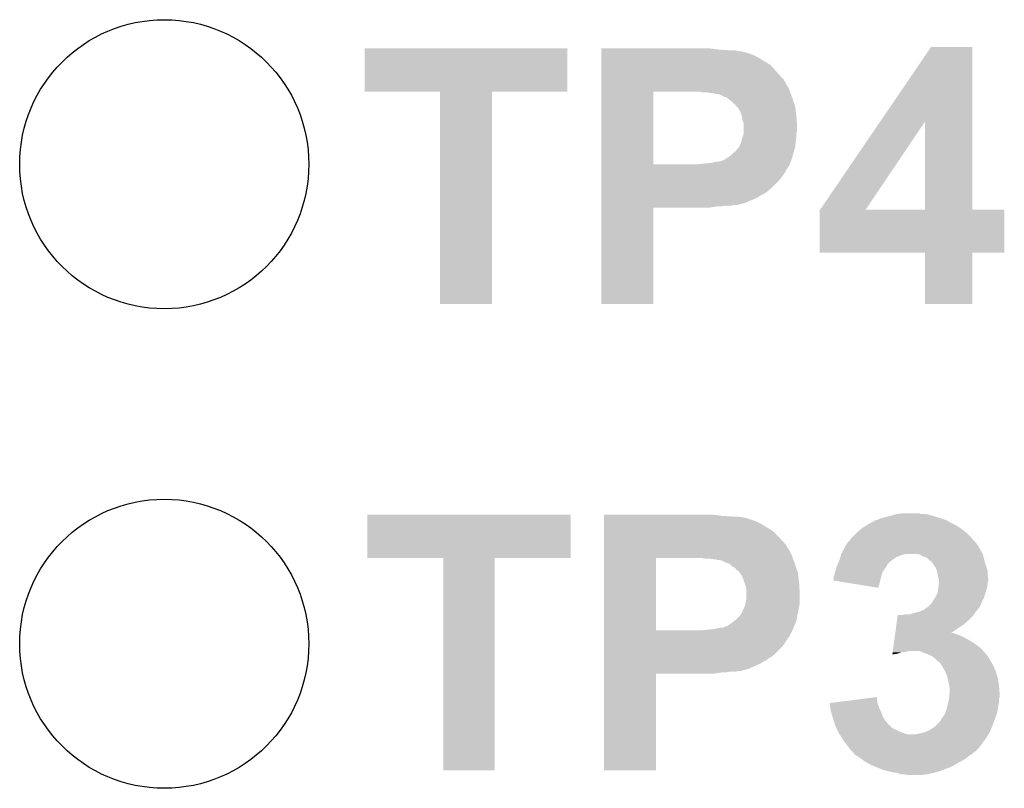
# Model space of a CAD drawing. Extents: x -4 to 126, y -8 to 66.
# Tile 154 of 256: x 52.09 to 55.84, y 43.52 to 46.45. Entities that reach past the tile are written whole.
import ezdxf

# ---------------------------------------------------------------- set-up
doc = ezdxf.new("R2010")
doc.units = 0
doc.layers.get('0').update_dxf_attribs({"linetype": 'CONTINUOUS'})
doc.layers.add('CLICKER_2_FOR_TMPM4L4A_V104_GTO', color=11, linetype='CONTINUOUS')
doc.layers.add('CLICKER_2_FOR_TMPM4L4A_V104_GTS', color=8, linetype='CONTINUOUS')

# ---------------------------------------------------------------- blocks, each defined once
blk = doc.blocks.new('ROUND_195')
blk.add_circle((0, 0), 0.5512)

msp = doc.modelspace()

# ---------------------------------------------------------------- linework, layer by layer
at = {"layer": 'CLICKER_2_FOR_TMPM4L4A_V104_GTO'}
for points in [[(53.40604, 46.174682), (53.40606, 46.339738), (54.178178, 46.174682), (54.1782, 46.339738)], [(53.40606, 46.339738), (53.406062, 46.33976), (54.1782, 46.339738), (53.406062, 46.33976)], [(54.30776, 46.33468), (54.307762, 46.33976), (54.75732, 46.33468), (54.71922, 46.33976)], [(54.30776, 46.33214), (54.30776, 46.33468), (54.797958, 46.33214), (54.75732, 46.33468)], [(54.30776, 46.32706), (54.30776, 46.33214), (54.84622, 46.32706), (54.815742, 46.33214)], [(54.30776, 46.32452), (54.30776, 46.32706), (54.856382, 46.32452), (54.84622, 46.32706)], [(55.371092, 46.0603), (55.565034, 46.344818), (55.722532, 46.0603), (55.72252, 46.344818)], [(55.565034, 46.344818), (55.56505, 46.34484), (55.72252, 46.344818), (55.56505, 46.34484)], [(54.30776, 46.324514), (54.30776, 46.32452), (54.858926, 46.324514), (54.856382, 46.32452)], [(54.30776, 46.32198), (54.30776, 46.324514), (54.861466, 46.32198), (54.858926, 46.324514)], [(54.30776, 46.321978), (54.30776, 46.32198), (54.866544, 46.321978), (54.861466, 46.32198)], [(54.30776, 46.31944), (54.30776, 46.321978), (54.871622, 46.31944), (54.866544, 46.321978)], [(54.30776, 46.31436), (54.30776, 46.31944), (54.88686, 46.31436), (54.871622, 46.31944)], [(54.30776, 46.3042), (54.30776, 46.31436), (54.907178, 46.3042), (54.88686, 46.31436)], [(54.30776, 46.2915), (54.30776, 46.3042), (54.9275, 46.2915), (54.907178, 46.3042)], [(54.30776, 46.276258), (54.30776, 46.2915), (54.952902, 46.276258), (54.9275, 46.2915)], [(54.307758, 46.228), (54.30776, 46.2534), (54.99608, 46.228), (54.97322, 46.2534)], [(54.30776, 46.2534), (54.30776, 46.276258), (54.97322, 46.2534), (54.952902, 46.276258)], [(54.307758, 46.220376), (54.307758, 46.228), (55.003702, 46.220376), (54.99608, 46.228)], [(54.307758, 46.215298), (54.307758, 46.220376), (55.006242, 46.215298), (55.003702, 46.220376)], [(54.307758, 46.20768), (54.307758, 46.215298), (55.01132, 46.20768), (55.006242, 46.215298)], [(54.307758, 46.200058), (54.307758, 46.20768), (55.013862, 46.200058), (55.01132, 46.20768)], [(54.307758, 46.1899), (54.307758, 46.200058), (55.02148, 46.1899), (55.013862, 46.200058)], [(54.307758, 46.1772), (54.307758, 46.1899), (55.02656, 46.1772), (55.02148, 46.1899)], [(54.307758, 46.17466), (54.307758, 46.1772), (55.027484, 46.17466), (55.02656, 46.1772)], [(53.693038, 46.17466), (53.40604, 46.174682), (54.178178, 46.17466), (54.178178, 46.174682)], [(53.69304, 46.174638), (53.693038, 46.17466), (53.89118, 46.174638), (54.178178, 46.17466)], [(53.69306, 45.364422), (53.69304, 46.174638), (53.891158, 45.364422), (53.89118, 46.174638)], [(54.307752, 45.897822), (54.307758, 46.17464), (54.50586, 45.897822), (54.505862, 46.17464)], [(54.307758, 46.17464), (54.307758, 46.17466), (54.505862, 46.17464), (54.65064, 46.17466)], [(54.691282, 46.17212), (54.678582, 46.17466), (55.028408, 46.17212), (55.027484, 46.17466)], [(54.724302, 46.16958), (54.709062, 46.17212), (55.029332, 46.16958), (55.028408, 46.17212)], [(54.731922, 46.169578), (54.724302, 46.16958), (55.029332, 46.169578), (55.029332, 46.16958)], [(54.739542, 46.16704), (54.731922, 46.169578), (55.030256, 46.16704), (55.029332, 46.169578)], [(54.757322, 46.164498), (54.739542, 46.16704), (55.03118, 46.164498), (55.030256, 46.16704)], [(54.772562, 46.15688), (54.757322, 46.164498), (55.03395, 46.15688), (55.03118, 46.164498)], [(54.787802, 46.151796), (54.772562, 46.15688), (55.035798, 46.151796), (55.03395, 46.15688)], [(54.79034, 46.14926), (54.787802, 46.151796), (55.03672, 46.14926), (55.035798, 46.151796)], [(54.79796, 46.14164), (54.79034, 46.14926), (55.03926, 46.14164), (55.03672, 46.14926)], [(54.805582, 46.136558), (54.79796, 46.14164), (55.040954, 46.136558), (55.03926, 46.14164)], [(54.813204, 46.128938), (54.805582, 46.136558), (55.043494, 46.128938), (55.040954, 46.136558)], [(54.81828, 46.126386), (54.813204, 46.128938), (55.044346, 46.126386), (55.043494, 46.128938)], [(54.818286, 46.123854), (54.81828, 46.126386), (55.04519, 46.123854), (55.044346, 46.126386)], [(54.823362, 46.118778), (54.818286, 46.123854), (55.04688, 46.118778), (55.04519, 46.123854)], [(54.830982, 46.111156), (54.823362, 46.118778), (55.047898, 46.111156), (55.04688, 46.118778)], [(54.8386, 46.095918), (54.830982, 46.111156), (55.04993, 46.095918), (55.047898, 46.111156)], [(54.84368, 46.08068), (54.8386, 46.095918), (55.05196, 46.08068), (55.04993, 46.095918)], [(54.846222, 46.065438), (54.84368, 46.08068), (55.052914, 46.065438), (55.05196, 46.08068)], [(54.8513, 46.052736), (54.846222, 46.065438), (55.053708, 46.052736), (55.052914, 46.065438)], [(54.8513, 46.040042), (54.8513, 46.052736), (55.0545, 46.040042), (55.053708, 46.052736)], [(54.8513, 46.024798), (54.8513, 46.040042), (55.054498, 46.024798), (55.0545, 46.040042)], [(55.142614, 45.725116), (55.371092, 46.0603), (55.316144, 45.725116), (55.542144, 46.0603)], [(55.542158, 45.72508), (55.542144, 46.0603), (55.722542, 45.72508), (55.722532, 46.0603)], [(54.842154, 45.9867), (54.84368, 45.994318), (55.04942, 45.9867), (55.050372, 45.994318)], [(54.84368, 45.994318), (54.848758, 46.007018), (55.050372, 45.994318), (55.051958, 46.007018)], [(54.848758, 46.00702), (54.85079, 46.017176), (55.05196, 46.00702), (55.05196, 46.017176)], [(54.848758, 46.007018), (54.848758, 46.00702), (55.051958, 46.007018), (55.05196, 46.00702)], [(54.85079, 46.017176), (54.8513, 46.019718), (55.05196, 46.017176), (55.052806, 46.019718)], [(54.8513, 46.019718), (54.8513, 46.024798), (55.052806, 46.019718), (55.054498, 46.024798)], [(54.820818, 45.948598), (54.82844, 45.958758), (55.042722, 45.948598), (55.045494, 45.958758)], [(54.82844, 45.958758), (54.833516, 45.963838), (55.045494, 45.958758), (55.04688, 45.963838)], [(54.833516, 45.963838), (54.83606, 45.971458), (55.04688, 45.963838), (55.047726, 45.971458)], [(54.83606, 45.971458), (54.841138, 45.981618), (55.047726, 45.971458), (55.048854, 45.981618)], [(54.841138, 45.981618), (54.842154, 45.9867), (55.048854, 45.981618), (55.04942, 45.9867)], [(54.767462, 45.910498), (54.76748, 45.913018), (55.03164, 45.910498), (55.032394, 45.913018)], [(54.76748, 45.913018), (54.775094, 45.91304), (55.032394, 45.913018), (55.032402, 45.91304)], [(54.775094, 45.91304), (54.78018, 45.918118), (55.032402, 45.91304), (55.033924, 45.918118)], [(54.78018, 45.918118), (54.790338, 45.9232), (55.033924, 45.918118), (55.03545, 45.9232)], [(54.790338, 45.9232), (54.800498, 45.93082), (55.03545, 45.9232), (55.037736, 45.93082)], [(54.800498, 45.93082), (54.805578, 45.9359), (55.037736, 45.93082), (55.03926, 45.9359)], [(54.805578, 45.9359), (54.80812, 45.93844), (55.03926, 45.9359), (55.039952, 45.93844)], [(54.80812, 45.93844), (54.820818, 45.948598), (55.039952, 45.93844), (55.042722, 45.948598)], [(54.30775, 45.88764), (54.307752, 45.8978), (55.021478, 45.88764), (55.025994, 45.8978)], [(54.30775, 45.8851), (54.30775, 45.88764), (55.01894, 45.8851), (55.021478, 45.88764)], [(54.30775, 45.877478), (54.30775, 45.8851), (55.01386, 45.877478), (55.01894, 45.8851)], [(54.30775, 45.867318), (54.30775, 45.877478), (55.008778, 45.867318), (55.01386, 45.877478)], [(54.307752, 45.8978), (54.307752, 45.897822), (54.676042, 45.8978), (54.50586, 45.897822)], [(54.676042, 45.8978), (54.726838, 45.90288), (55.025994, 45.8978), (55.028252, 45.90288)], [(54.726838, 45.90288), (54.749698, 45.90796), (55.028252, 45.90288), (55.03051, 45.90796)], [(54.757318, 45.90796), (54.767462, 45.910496), (55.03051, 45.90796), (55.031638, 45.910496)], [(54.767462, 45.910496), (54.767462, 45.910498), (55.031638, 45.910496), (55.03164, 45.910498)], [(54.30775, 45.85208), (54.30775, 45.867318), (54.99862, 45.85208), (55.008778, 45.867318)], [(54.30775, 45.836842), (54.30775, 45.85208), (54.985922, 45.836842), (54.99862, 45.85208)], [(54.307748, 45.80636), (54.30775, 45.836842), (54.95544, 45.80636), (54.985922, 45.836842)], [(54.307748, 45.79112), (54.307748, 45.80636), (54.937654, 45.79112), (54.95544, 45.80636)], [(54.307748, 45.791114), (54.307748, 45.79112), (54.935114, 45.791114), (54.937654, 45.79112)], [(54.307748, 45.786038), (54.307748, 45.791114), (54.930036, 45.786038), (54.935114, 45.791114)], [(54.307748, 45.78096), (54.307748, 45.786038), (54.919882, 45.78096), (54.930036, 45.786038)], [(54.307748, 45.77334), (54.307748, 45.78096), (54.90718, 45.77334), (54.919882, 45.78096)], [(54.307748, 45.76572), (54.307748, 45.77334), (54.89194, 45.76572), (54.90718, 45.77334)], [(54.307748, 45.75048), (54.307748, 45.76572), (54.856378, 45.75048), (54.89194, 45.76572)], [(54.30774, 45.364422), (54.307748, 45.732678), (54.505838, 45.364422), (54.50586, 45.732678)], [(54.307748, 45.7454), (54.307748, 45.75048), (54.836058, 45.7454), (54.856378, 45.75048)], [(54.307748, 45.745398), (54.307748, 45.7454), (54.833516, 45.745398), (54.836058, 45.7454)], [(54.307748, 45.74286), (54.307748, 45.745398), (54.828436, 45.74286), (54.833516, 45.745398)], [(54.307748, 45.74032), (54.307748, 45.74286), (54.805578, 45.74032), (54.815738, 45.74286)], [(54.307748, 45.73778), (54.307748, 45.74032), (54.770018, 45.73778), (54.782718, 45.74032)], [(54.307748, 45.73524), (54.307748, 45.73778), (54.73954, 45.73524), (54.754778, 45.73778)], [(54.307748, 45.7327), (54.307748, 45.73524), (54.721758, 45.7327), (54.73954, 45.73524)], [(54.307748, 45.732678), (54.307748, 45.7327), (54.50586, 45.732678), (54.721758, 45.7327)], [(55.14086, 45.560002), (55.140864, 45.722546), (55.844418, 45.560002), (55.844438, 45.722546)], [(55.140864, 45.722546), (55.142576, 45.725058), (55.844438, 45.722546), (55.84444, 45.725058)], [(55.142576, 45.725058), (55.14259, 45.72508), (55.84444, 45.725058), (55.722542, 45.72508)], [(55.14259, 45.72508), (55.142614, 45.725116), (55.542158, 45.72508), (55.316144, 45.725116)], [(55.542158, 45.55998), (55.14086, 45.560002), (55.844418, 45.55998), (55.844418, 45.560002)], [(55.54216, 45.559958), (55.542158, 45.55998), (55.72252, 45.559958), (55.844418, 45.55998)], [(55.54218, 45.364422), (55.54216, 45.559958), (55.722498, 45.364422), (55.72252, 45.559958)], [(53.891158, 45.3644), (53.69306, 45.364422), (53.891158, 45.3644), (53.891158, 45.364422)], [(54.505838, 45.3644), (54.30774, 45.364422), (54.505838, 45.3644), (54.505838, 45.364422)], [(55.722498, 45.3644), (55.54218, 45.364422), (55.722498, 45.3644), (55.722498, 45.364422)], [(53.4162, 44.396682), (53.41622, 44.561738), (54.190878, 44.396682), (54.1909, 44.561738)], [(53.41622, 44.561738), (53.416222, 44.56176), (54.1909, 44.561738), (53.416222, 44.56176)], [(54.31792, 44.55668), (54.317922, 44.56176), (54.77002, 44.55668), (54.72938, 44.56176)], [(55.410098, 44.55668), (55.427034, 44.56176), (55.57266, 44.55668), (55.554882, 44.56176)], [(55.427034, 44.56176), (55.435502, 44.5643), (55.554882, 44.56176), (55.539642, 44.5643)], [(55.435502, 44.5643), (55.463438, 44.56684), (55.526942, 44.5643), (55.514238, 44.56684)], [(54.31792, 44.55414), (54.31792, 44.55668), (54.808118, 44.55414), (54.77002, 44.55668)], [(54.31792, 44.5516), (54.31792, 44.55414), (54.843678, 44.5516), (54.8259, 44.55414)], [(54.31792, 44.546516), (54.31792, 44.5516), (54.869084, 44.546516), (54.843678, 44.5516)], [(54.31792, 44.54398), (54.31792, 44.546516), (54.871626, 44.54398), (54.869084, 44.546516)], [(54.31792, 44.543978), (54.31792, 44.54398), (54.876704, 44.543978), (54.871626, 44.54398)], [(54.31792, 44.54144), (54.31792, 44.543978), (54.881782, 44.54144), (54.876704, 44.543978)], [(54.31792, 44.53636), (54.31792, 44.54144), (54.89702, 44.53636), (54.881782, 44.54144)], [(54.31792, 44.5262), (54.31792, 44.53636), (54.917338, 44.5262), (54.89702, 44.53636)], [(54.31792, 44.5135), (54.31792, 44.5262), (54.93766, 44.5135), (54.917338, 44.5262)], [(55.32374, 44.523658), (55.332888, 44.52874), (55.653944, 44.523658), (55.64378, 44.52874)], [(55.332888, 44.52874), (55.346606, 44.53636), (55.64378, 44.52874), (55.630448, 44.53636)], [(55.346606, 44.53636), (55.34914, 44.536382), (55.630448, 44.53636), (55.63041, 44.536382)], [(55.34914, 44.536382), (55.349156, 44.5389), (55.63041, 44.536382), (55.626002, 44.5389)], [(55.349156, 44.5389), (55.349158, 44.538904), (55.626002, 44.5389), (55.625992, 44.538904)], [(55.349158, 44.538904), (55.359302, 44.541442), (55.625992, 44.538904), (55.619226, 44.541442)], [(55.359302, 44.541442), (55.372, 44.546522), (55.619226, 44.541442), (55.60568, 44.546522)], [(55.372, 44.546522), (55.38978, 44.5516), (55.60568, 44.546522), (55.589174, 44.5516)], [(55.38978, 44.5516), (55.410098, 44.55668), (55.589174, 44.5516), (55.57266, 44.55668)], [(54.31792, 44.498258), (54.31792, 44.5135), (54.963062, 44.498258), (54.93766, 44.5135)], [(54.31792, 44.4754), (54.31792, 44.498258), (54.98592, 44.4754), (54.963062, 44.498258)], [(55.26278, 44.47286), (55.283098, 44.493178), (55.71998, 44.47286), (55.69966, 44.493178)], [(55.283098, 44.493178), (55.28564, 44.49572), (55.69966, 44.493178), (55.696272, 44.49572)], [(55.28564, 44.49572), (55.300458, 44.50842), (55.696272, 44.49572), (55.67934, 44.50842)], [(55.300458, 44.50842), (55.303422, 44.51096), (55.67934, 44.50842), (55.67553, 44.51096)], [(55.303422, 44.51096), (55.31561, 44.518578), (55.67553, 44.51096), (55.664102, 44.518578)], [(55.31561, 44.518578), (55.32374, 44.523658), (55.664102, 44.518578), (55.653944, 44.523658)], [(54.317918, 44.45), (54.31792, 44.4754), (55.00878, 44.45), (54.98592, 44.4754)], [(54.317918, 44.447456), (54.317918, 44.45), (55.011322, 44.447456), (55.00878, 44.45)], [(55.23371, 44.43222), (55.245, 44.452538), (55.750458, 44.43222), (55.73776, 44.452538)], [(55.245, 44.452538), (55.245002, 44.45254), (55.73776, 44.452538), (55.73776, 44.45254)], [(55.245002, 44.45254), (55.25262, 44.460162), (55.73776, 44.45254), (55.730138, 44.460162)], [(55.25262, 44.460162), (55.256428, 44.465238), (55.730138, 44.460162), (55.725062, 44.465238)], [(55.256428, 44.465238), (55.260242, 44.47032), (55.725062, 44.465238), (55.721674, 44.47032)], [(55.260242, 44.47032), (55.26278, 44.47286), (55.721674, 44.47032), (55.71998, 44.47286)], [(54.317918, 44.437298), (54.317918, 44.447456), (55.016402, 44.437298), (55.011322, 44.447456)], [(54.317918, 44.422058), (54.317918, 44.437298), (55.02656, 44.422058), (55.016402, 44.437298)], [(54.317918, 44.4119), (54.317918, 44.422058), (55.03164, 44.4119), (55.02656, 44.422058)], [(54.317918, 44.3992), (54.317918, 44.4119), (55.03672, 44.3992), (55.03164, 44.4119)], [(55.22214, 44.40936), (55.22341, 44.4119), (55.458366, 44.40936), (55.471058, 44.4119)], [(55.22341, 44.4119), (55.2323, 44.42968), (55.76175, 44.4119), (55.75187, 44.42968)], [(55.2323, 44.42968), (55.23371, 44.43222), (55.75187, 44.42968), (55.750458, 44.43222)], [(55.521858, 44.40936), (55.504078, 44.4119), (55.76316, 44.40936), (55.76175, 44.4119)], [(53.705738, 44.39666), (53.4162, 44.396682), (54.190878, 44.39666), (54.190878, 44.396682)], [(53.70574, 44.396638), (53.705738, 44.39666), (53.90134, 44.396638), (54.190878, 44.39666)], [(53.70576, 43.586422), (53.70574, 44.396638), (53.901318, 43.586422), (53.90134, 44.396638)], [(54.317912, 44.119822), (54.317918, 44.39664), (54.51602, 44.119822), (54.516022, 44.39664)], [(54.317918, 44.39666), (54.317918, 44.3992), (55.037644, 44.39666), (55.03672, 44.3992)], [(54.317918, 44.39664), (54.317918, 44.39666), (54.516022, 44.39664), (54.66334, 44.39666)], [(54.701442, 44.39412), (54.688742, 44.39666), (55.038568, 44.39412), (55.037644, 44.39666)], [(54.734462, 44.39158), (54.719222, 44.39412), (55.039492, 44.39158), (55.038568, 44.39412)], [(54.744624, 44.391578), (54.734462, 44.39158), (55.039492, 44.391578), (55.039492, 44.39158)], [(54.749704, 44.38904), (54.744624, 44.391578), (55.040416, 44.38904), (55.039492, 44.391578)], [(54.767482, 44.386498), (54.752242, 44.38904), (55.04134, 44.386498), (55.040416, 44.38904)], [(54.782722, 44.37888), (54.767482, 44.386498), (55.04411, 44.37888), (55.04134, 44.386498)], [(54.797962, 44.373796), (54.782722, 44.37888), (55.045958, 44.373796), (55.04411, 44.37888)], [(54.8005, 44.37126), (54.797962, 44.373796), (55.04688, 44.37126), (55.045958, 44.373796)], [(55.205488, 44.36364), (55.210002, 44.373794), (55.394858, 44.36364), (55.399938, 44.373794)], [(55.210002, 44.373794), (55.21113, 44.376334), (55.399938, 44.373794), (55.405006, 44.376334)], [(55.21113, 44.376334), (55.21226, 44.378872), (55.405006, 44.376334), (55.40502, 44.378872)], [(55.21226, 44.378872), (55.214522, 44.38396), (55.40502, 44.378872), (55.411374, 44.38396)], [(55.214522, 44.38396), (55.216044, 44.38904), (55.411374, 44.38396), (55.41772, 44.38904)], [(55.216044, 44.38904), (55.219092, 44.399198), (55.41772, 44.38904), (55.432958, 44.399198)], [(55.219092, 44.399198), (55.222138, 44.409358), (55.432958, 44.399198), (55.458358, 44.409358)], [(55.222138, 44.409358), (55.22214, 44.40936), (55.458358, 44.409358), (55.458366, 44.40936)], [(55.521866, 44.409356), (55.521858, 44.40936), (55.763162, 44.409356), (55.76316, 44.40936)], [(55.534558, 44.40174), (55.521866, 44.409356), (55.765066, 44.40174), (55.763162, 44.409356)], [(55.544718, 44.399202), (55.534558, 44.40174), (55.765702, 44.399202), (55.765066, 44.40174)], [(55.554878, 44.39158), (55.544718, 44.399202), (55.767606, 44.39158), (55.765702, 44.399202)], [(55.55996, 44.386502), (55.554878, 44.39158), (55.768876, 44.386502), (55.767606, 44.39158)], [(55.565036, 44.383962), (55.55996, 44.386502), (55.769512, 44.383962), (55.768876, 44.386502)], [(55.569102, 44.378882), (55.565036, 44.383962), (55.77078, 44.378882), (55.769512, 44.383962)], [(55.5752, 44.37126), (55.569102, 44.378882), (55.773322, 44.37126), (55.77078, 44.378882)], [(54.808124, 44.363638), (54.8005, 44.37126), (55.049422, 44.363638), (55.04688, 44.37126)], [(54.81828, 44.358556), (54.808124, 44.363638), (55.051116, 44.358556), (55.049422, 44.363638)], [(54.823366, 44.350938), (54.81828, 44.358556), (55.053654, 44.350938), (55.051116, 44.358556)], [(54.82844, 44.348398), (54.823366, 44.350938), (55.054502, 44.348398), (55.053654, 44.350938)], [(54.830982, 44.345858), (54.82844, 44.348398), (55.055348, 44.345858), (55.054502, 44.348398)], [(54.835046, 44.340778), (54.830982, 44.345858), (55.05704, 44.340778), (55.055348, 44.345858)], [(54.841142, 44.333158), (54.835046, 44.340778), (55.058058, 44.333158), (55.05704, 44.340778)], [(55.194202, 44.325542), (55.199278, 44.34078), (55.375264, 44.325542), (55.379618, 44.34078)], [(55.199278, 44.34078), (55.202452, 44.353478), (55.379618, 44.34078), (55.387238, 44.353478)], [(55.202452, 44.353478), (55.20436, 44.361102), (55.387238, 44.353478), (55.392954, 44.361102)], [(55.20436, 44.361102), (55.205488, 44.36364), (55.392954, 44.361102), (55.394858, 44.36364)], [(55.58282, 44.358562), (55.5752, 44.37126), (55.777554, 44.358562), (55.773322, 44.37126)], [(55.586886, 44.348396), (55.58282, 44.358562), (55.78094, 44.348396), (55.777554, 44.358562)], [(55.587898, 44.345862), (55.586886, 44.348396), (55.78094, 44.345862), (55.78094, 44.348396)], [(55.59044, 44.33316), (55.587898, 44.345862), (55.78094, 44.33316), (55.78094, 44.345862)], [(54.84876, 44.317918), (54.841142, 44.333158), (55.06009, 44.317918), (55.058058, 44.333158)], [(54.85384, 44.30268), (54.84876, 44.317918), (55.06212, 44.30268), (55.06009, 44.317918)], [(54.85892, 44.287438), (54.85384, 44.30268), (55.063074, 44.287438), (55.06212, 44.30268)], [(55.19169, 44.310332), (55.1942, 44.312846), (55.371366, 44.310332), (55.371996, 44.312846)], [(55.36436, 44.282362), (55.19169, 44.310332), (55.36436, 44.282362), (55.371366, 44.310332)], [(55.1942, 44.323), (55.194202, 44.325542), (55.37454, 44.323), (55.375264, 44.325542)], [(55.1942, 44.312846), (55.1942, 44.323), (55.371996, 44.312846), (55.37454, 44.323)], [(55.59298, 44.320462), (55.59044, 44.33316), (55.782754, 44.320462), (55.78094, 44.33316)], [(55.594674, 44.315378), (55.59298, 44.320462), (55.78348, 44.315378), (55.782754, 44.320462)], [(55.594566, 44.295058), (55.595518, 44.302676), (55.78094, 44.295058), (55.78094, 44.302676)], [(55.595518, 44.312842), (55.594674, 44.315378), (55.783478, 44.312842), (55.78348, 44.315378)], [(55.59552, 44.310298), (55.595518, 44.312842), (55.783478, 44.310298), (55.783478, 44.312842)], [(55.595518, 44.302676), (55.59552, 44.302682), (55.78094, 44.302676), (55.78094, 44.302682)], [(55.59552, 44.302682), (55.59552, 44.310298), (55.78094, 44.302682), (55.783478, 44.310298)], [(54.86146, 44.274738), (54.85892, 44.287438), (55.063868, 44.274738), (55.063074, 44.287438)], [(54.86146, 44.262042), (54.86146, 44.274738), (55.06466, 44.262042), (55.063868, 44.274738)], [(54.86146, 44.241718), (54.86146, 44.262042), (55.06466, 44.241718), (55.06466, 44.262042)], [(55.58282, 44.24934), (55.59044, 44.264584), (55.768238, 44.24934), (55.773318, 44.264584)], [(55.59044, 44.264584), (55.591528, 44.2722), (55.773318, 44.264584), (55.775858, 44.2722)], [(55.591528, 44.2722), (55.59298, 44.28236), (55.775858, 44.2722), (55.77789, 44.28236)], [(55.59298, 44.28236), (55.593296, 44.2849), (55.77789, 44.28236), (55.7784, 44.2849)], [(55.593296, 44.2849), (55.594566, 44.295058), (55.7784, 44.2849), (55.78094, 44.295058)], [(54.856378, 44.216318), (54.858918, 44.22902), (55.063072, 44.216318), (55.06466, 44.22902)], [(54.858918, 44.22902), (54.86146, 44.241718), (55.06466, 44.22902), (55.06466, 44.241718)], [(55.554882, 44.211242), (55.567582, 44.223942), (55.751546, 44.211242), (55.756992, 44.223942)], [(55.567582, 44.223942), (55.569104, 44.22648), (55.756992, 44.223942), (55.75808, 44.22648)], [(55.569104, 44.22648), (55.578248, 44.24172), (55.75808, 44.22648), (55.7657, 44.24172)], [(55.578248, 44.24172), (55.58282, 44.24934), (55.7657, 44.24172), (55.768238, 44.24934)], [(54.843676, 44.18584), (54.84622, 44.193458), (55.05704, 44.18584), (55.058732, 44.193458)], [(54.84622, 44.193458), (54.8513, 44.20362), (55.058732, 44.193458), (55.06099, 44.20362)], [(54.8513, 44.20362), (54.853332, 44.208702), (55.06099, 44.20362), (55.06212, 44.208702)], [(54.853332, 44.208702), (54.856378, 44.216318), (55.06212, 44.208702), (55.063072, 44.216318)], [(55.499, 44.18584), (55.519322, 44.190922), (55.732316, 44.18584), (55.735946, 44.190922)], [(55.519322, 44.190922), (55.525244, 44.19346), (55.735946, 44.190922), (55.73776, 44.19346)], [(55.525244, 44.19346), (55.537102, 44.198542), (55.73776, 44.19346), (55.741994, 44.198542)], [(55.537102, 44.198542), (55.551322, 44.2087), (55.741994, 44.198542), (55.750458, 44.2087)], [(55.551322, 44.2087), (55.554882, 44.211242), (55.750458, 44.2087), (55.751546, 44.211242)], [(54.8005, 44.1452), (54.817428, 44.157898), (55.046878, 44.1452), (55.051958, 44.157898)], [(54.817428, 44.157898), (54.820818, 44.16044), (55.051958, 44.157898), (55.05242, 44.16044)], [(54.820818, 44.16044), (54.841134, 44.180754), (55.05242, 44.16044), (55.056114, 44.180754)], [(54.841134, 44.180754), (54.84114, 44.183294), (55.056114, 44.180754), (55.056576, 44.183294)], [(54.84114, 44.183294), (54.843676, 44.185838), (55.056576, 44.183294), (55.057038, 44.185838)], [(54.843676, 44.185838), (54.843676, 44.18584), (55.057038, 44.185838), (55.05704, 44.18584)], [(55.433232, 44.14266), (55.435302, 44.1579), (55.6895, 44.14266), (55.70728, 44.1579)], [(55.435302, 44.1579), (55.437714, 44.175678), (55.70728, 44.1579), (55.725058, 44.175678)], [(55.437714, 44.175678), (55.43806, 44.17822), (55.725058, 44.175678), (55.726872, 44.17822)], [(55.450742, 44.17822), (55.463442, 44.18076), (55.726872, 44.17822), (55.728688, 44.18076)], [(55.481224, 44.18076), (55.499, 44.18584), (55.728688, 44.18076), (55.732316, 44.18584)], [(54.31791, 44.10964), (54.317912, 44.1198), (55.031638, 44.10964), (55.036154, 44.1198)], [(54.317912, 44.1198), (54.317912, 44.119822), (54.686202, 44.1198), (54.51602, 44.119822)], [(54.686202, 44.1198), (54.736998, 44.12488), (55.036154, 44.1198), (55.038412, 44.12488)], [(54.736998, 44.12488), (54.759858, 44.12996), (55.038412, 44.12488), (55.04067, 44.12996)], [(54.770016, 44.12996), (54.777636, 44.1325), (55.04067, 44.12996), (55.0418, 44.1325)], [(54.777636, 44.1325), (54.780174, 44.135034), (55.0418, 44.1325), (55.042812, 44.135034)], [(54.780174, 44.135034), (54.785256, 44.13504), (55.042812, 44.135034), (55.042814, 44.13504)], [(54.785256, 44.13504), (54.8005, 44.1452), (55.042814, 44.13504), (55.046878, 44.1452)], [(55.42875, 44.10964), (55.431164, 44.12742), (55.64131, 44.10964), (55.66664, 44.12742)], [(55.431164, 44.12742), (55.433232, 44.14266), (55.66664, 44.12742), (55.6895, 44.14266)], [(54.31791, 44.107096), (54.31791, 44.10964), (55.0291, 44.107096), (55.031638, 44.10964)], [(54.31791, 44.099478), (54.31791, 44.107096), (55.026558, 44.099478), (55.0291, 44.107096)], [(54.31791, 44.08932), (54.31791, 44.099478), (55.01894, 44.08932), (55.026558, 44.099478)], [(54.31791, 44.058838), (54.31791, 44.08932), (54.998618, 44.058838), (55.01894, 44.08932)], [(55.423236, 44.069), (55.424958, 44.0817), (55.73268, 44.069), (55.71236, 44.0817)], [(55.424958, 44.0817), (55.426682, 44.0944), (55.71236, 44.0817), (55.689502, 44.0944)], [(55.426682, 44.0944), (55.427716, 44.10202), (55.689502, 44.0944), (55.671718, 44.10202)], [(55.427716, 44.10202), (55.428406, 44.1071), (55.671718, 44.10202), (55.656482, 44.1071)], [(55.428406, 44.1071), (55.42875, 44.109638), (55.656482, 44.1071), (55.651404, 44.109638)], [(55.42875, 44.109638), (55.42875, 44.10964), (55.651404, 44.109638), (55.64131, 44.10964)], [(54.317908, 44.02836), (54.31791, 44.058838), (54.968138, 44.02836), (54.998618, 44.058838)], [(55.418064, 44.0309), (55.418754, 44.035978), (55.435498, 44.0309), (55.450738, 44.035978)], [(55.418754, 44.035978), (55.419098, 44.03852), (55.450738, 44.035978), (55.46852, 44.03852)], [(55.419098, 44.03852), (55.419442, 44.04106), (55.46852, 44.03852), (55.481218, 44.04106)], [(55.419442, 44.04106), (55.420822, 44.05122), (55.764572, 44.04106), (55.75554, 44.05122)], [(55.420822, 44.05122), (55.423236, 44.069), (55.75554, 44.05122), (55.73268, 44.069)], [(55.53964, 44.03344), (55.524396, 44.04106), (55.771346, 44.03344), (55.764572, 44.04106)], [(54.317908, 44.01312), (54.317908, 44.02836), (54.947816, 44.01312), (54.968138, 44.02836)], [(54.317908, 44.013114), (54.317908, 44.01312), (54.945274, 44.013114), (54.947816, 44.01312)], [(54.317908, 44.008038), (54.317908, 44.013114), (54.940196, 44.008038), (54.945274, 44.013114)], [(54.317908, 44.00296), (54.317908, 44.008038), (54.930042, 44.00296), (54.940196, 44.008038)], [(54.317908, 43.99534), (54.317908, 44.00296), (54.91734, 43.99534), (54.930042, 44.00296)], [(55.417724, 44.028388), (55.435498, 44.0309), (55.417724, 44.028388), (55.418064, 44.0309)], [(55.554878, 44.02836), (55.53964, 44.03344), (55.77586, 44.02836), (55.771346, 44.03344)], [(55.559958, 44.02582), (55.554878, 44.02836), (55.7784, 44.02582), (55.77586, 44.02836)], [(55.570118, 44.02074), (55.559958, 44.02582), (55.781788, 44.02074), (55.7784, 44.02582)], [(55.573502, 44.018202), (55.570118, 44.02074), (55.78348, 44.018202), (55.781788, 44.02074)], [(55.580278, 44.01312), (55.573502, 44.018202), (55.78653, 44.01312), (55.78348, 44.018202)], [(55.5879, 44.0055), (55.580278, 44.01312), (55.7911, 44.0055), (55.78653, 44.01312)], [(55.592974, 44.000426), (55.5879, 44.0055), (55.794, 44.000426), (55.7911, 44.0055)], [(55.59551, 44.00042), (55.592974, 44.000426), (55.794004, 44.00042), (55.794, 44.000426)], [(55.604592, 43.987718), (55.59551, 44.00042), (55.80126, 43.987718), (55.794004, 44.00042)], [(54.317908, 43.98772), (54.317908, 43.99534), (54.9021, 43.98772), (54.91734, 43.99534)], [(54.317908, 43.97248), (54.317908, 43.98772), (54.866538, 43.97248), (54.9021, 43.98772)], [(54.317908, 43.9674), (54.317908, 43.97248), (54.846218, 43.9674), (54.866538, 43.97248)], [(54.317908, 43.967394), (54.317908, 43.9674), (54.843674, 43.967394), (54.846218, 43.9674)], [(54.317908, 43.96486), (54.317908, 43.967394), (54.841134, 43.96486), (54.843674, 43.967394)], [(54.317908, 43.96232), (54.317908, 43.96486), (54.818278, 43.96232), (54.828438, 43.96486)], [(54.317908, 43.95978), (54.317908, 43.96232), (54.782718, 43.95978), (54.795418, 43.96232)], [(55.60822, 43.982642), (55.604592, 43.987718), (55.803518, 43.982642), (55.80126, 43.987718)], [(55.61838, 43.964862), (55.60822, 43.982642), (55.811422, 43.964862), (55.803518, 43.982642)], [(55.618382, 43.96486), (55.61838, 43.964862), (55.811422, 43.96486), (55.811422, 43.964862)], [(55.625998, 43.947082), (55.618382, 43.96486), (55.816756, 43.947082), (55.811422, 43.96486)], [(54.3179, 43.586422), (54.317908, 43.954678), (54.515998, 43.586422), (54.51602, 43.954678)], [(54.317908, 43.9547), (54.317908, 43.95978), (54.731918, 43.9547), (54.76748, 43.95978)], [(54.317908, 43.954678), (54.317908, 43.9547), (54.51602, 43.954678), (54.731918, 43.9547)], [(55.627906, 43.93946), (55.625998, 43.947082), (55.81904, 43.93946), (55.816756, 43.947082)], [(55.63108, 43.92676), (55.627906, 43.93946), (55.82135, 43.92676), (55.81904, 43.93946)], [(55.63362, 43.91152), (55.63108, 43.92676), (55.82412, 43.91152), (55.82135, 43.92676)], [(55.63616, 43.898822), (55.63362, 43.91152), (55.825098, 43.898822), (55.82412, 43.91152)], [(55.635398, 43.878502), (55.63616, 43.886118), (55.82666, 43.878502), (55.826076, 43.886118)], [(55.63616, 43.886118), (55.63616, 43.898822), (55.826076, 43.886118), (55.825098, 43.898822)], [(55.17898, 43.84294), (55.25919, 43.853098), (55.361334, 43.84294), (55.3593, 43.853098)], [(55.25919, 43.853098), (55.3593, 43.865776), (55.3593, 43.853098), (55.3593, 43.865776)], [(55.63057, 43.845478), (55.63311, 43.858176), (55.82412, 43.845478), (55.82412, 43.858176)], [(55.63311, 43.858176), (55.63362, 43.860718), (55.82412, 43.858176), (55.824966, 43.860718)], [(55.63362, 43.860718), (55.634128, 43.865798), (55.824966, 43.860718), (55.826658, 43.865798)], [(55.634128, 43.865798), (55.635398, 43.878502), (55.826658, 43.865798), (55.82666, 43.878502)], [(55.179262, 43.8404), (55.17898, 43.84294), (55.361842, 43.8404), (55.361334, 43.84294)], [(55.180942, 43.82516), (55.179262, 43.8404), (55.36692, 43.82516), (55.361842, 43.8404)], [(55.1815, 43.820082), (55.180942, 43.82516), (55.36946, 43.820082), (55.36692, 43.82516)], [(55.184042, 43.80992), (55.1815, 43.820082), (55.37454, 43.80992), (55.36946, 43.820082)], [(55.618014, 43.802298), (55.62346, 43.815002), (55.816498, 43.802298), (55.818616, 43.815002)], [(55.62346, 43.815002), (55.627904, 43.83278), (55.818616, 43.815002), (55.82158, 43.83278)], [(55.627904, 43.83278), (55.62854, 43.83532), (55.82158, 43.83278), (55.822088, 43.83532)], [(55.62854, 43.83532), (55.63057, 43.845478), (55.822088, 43.83532), (55.82412, 43.845478)], [(55.18658, 43.79976), (55.184042, 43.80992), (55.378352, 43.79976), (55.37454, 43.80992)], [(55.189756, 43.789598), (55.18658, 43.79976), (55.382162, 43.789598), (55.378352, 43.79976)], [(55.194518, 43.77436), (55.189756, 43.789598), (55.39232, 43.77436), (55.382162, 43.789598)], [(55.199278, 43.759122), (55.194518, 43.77436), (55.405018, 43.759122), (55.39232, 43.77436)], [(55.595518, 43.76928), (55.600602, 43.774364), (55.8038, 43.76928), (55.805754, 43.774364)], [(55.600602, 43.774364), (55.60568, 43.78452), (55.805754, 43.774364), (55.80966, 43.78452)], [(55.60568, 43.78452), (55.61584, 43.797222), (55.80966, 43.78452), (55.814544, 43.797222)], [(55.61584, 43.797222), (55.618014, 43.802298), (55.814544, 43.797222), (55.816498, 43.802298)], [(55.202798, 43.7515), (55.199278, 43.759122), (55.41264, 43.7515), (55.405018, 43.759122)], [(55.205142, 43.74642), (55.202798, 43.7515), (55.420262, 43.74642), (55.41264, 43.7515)], [(55.211004, 43.73372), (55.205142, 43.74642), (55.445662, 43.73372), (55.420262, 43.74642)], [(55.54726, 43.73372), (55.562502, 43.741342), (55.789646, 43.73372), (55.792914, 43.741342)], [(55.562502, 43.741342), (55.573928, 43.74896), (55.792914, 43.741342), (55.79618, 43.74896)], [(55.573928, 43.74896), (55.577742, 43.751502), (55.79618, 43.74896), (55.797132, 43.751502)], [(55.577742, 43.751502), (55.595518, 43.76928), (55.797132, 43.751502), (55.8038, 43.76928)], [(55.21452, 43.7261), (55.211004, 43.73372), (55.468524, 43.7261), (55.445662, 43.73372)], [(55.216214, 43.72356), (55.21452, 43.7261), (55.476144, 43.72356), (55.468524, 43.7261)], [(55.224682, 43.710862), (55.216214, 43.72356), (55.77586, 43.710862), (55.783794, 43.72356)], [(55.224682, 43.71086), (55.224682, 43.710862), (55.775858, 43.71086), (55.77586, 43.710862)], [(55.232298, 43.698162), (55.224682, 43.71086), (55.766788, 43.698162), (55.775858, 43.71086)], [(55.24246, 43.68546), (55.232298, 43.698162), (55.757716, 43.68546), (55.766788, 43.698162)], [(55.506622, 43.72356), (55.51678, 43.7261), (55.783794, 43.72356), (55.785382, 43.7261)], [(55.51678, 43.7261), (55.52948, 43.72864), (55.785382, 43.7261), (55.78697, 43.72864)], [(55.52948, 43.72864), (55.53837, 43.73118), (55.78697, 43.72864), (55.788558, 43.73118)], [(55.53837, 43.73118), (55.54726, 43.73372), (55.788558, 43.73118), (55.789646, 43.73372)], [(55.250084, 43.675298), (55.24246, 43.68546), (55.750458, 43.675298), (55.757716, 43.68546)], [(55.2577, 43.665142), (55.250084, 43.675298), (55.740298, 43.665142), (55.750458, 43.675298)], [(55.26532, 43.65752), (55.2577, 43.665142), (55.732674, 43.65752), (55.740298, 43.665142)], [(55.265326, 43.657514), (55.26532, 43.65752), (55.730134, 43.657514), (55.732674, 43.65752)], [(55.270398, 43.65244), (55.265326, 43.657514), (55.72506, 43.65244), (55.730134, 43.657514)], [(55.27167, 43.6499), (55.270398, 43.65244), (55.72252, 43.6499), (55.72506, 43.65244)], [(55.272938, 43.647366), (55.27167, 43.6499), (55.718718, 43.647366), (55.72252, 43.6499)], [(55.278018, 43.64482), (55.272938, 43.647366), (55.7149, 43.64482), (55.718718, 43.647366)], [(55.299358, 43.629578), (55.278018, 43.64482), (55.694578, 43.629578), (55.7149, 43.64482)], [(55.310022, 43.62196), (55.299358, 43.629578), (55.68188, 43.62196), (55.694578, 43.629578)], [(53.901318, 43.5864), (53.70576, 43.586422), (53.901318, 43.5864), (53.901318, 43.586422)], [(54.515998, 43.5864), (54.3179, 43.586422), (54.515998, 43.5864), (54.515998, 43.586422)], [(55.313578, 43.61942), (55.310022, 43.62196), (55.6768, 43.61942), (55.68188, 43.62196)], [(55.322472, 43.614338), (55.313578, 43.61942), (55.666638, 43.614338), (55.6768, 43.61942)], [(55.331358, 43.60926), (55.322472, 43.614338), (55.65902, 43.60926), (55.666638, 43.614338)], [(55.343214, 43.60418), (55.331358, 43.60926), (55.6514, 43.60418), (55.65902, 43.60926)], [(55.34914, 43.60164), (55.343214, 43.60418), (55.645472, 43.60164), (55.6514, 43.60418)], [(55.361842, 43.59656), (55.34914, 43.60164), (55.63362, 43.59656), (55.645472, 43.60164)], [(55.387238, 43.586402), (55.361842, 43.59656), (55.60653, 43.586402), (55.63362, 43.59656)], [(55.409258, 43.58132), (55.387238, 43.586402), (55.592978, 43.58132), (55.60653, 43.586402)], [(55.420262, 43.57878), (55.409258, 43.58132), (55.582818, 43.57878), (55.592978, 43.58132)], [(55.438036, 43.57624), (55.420262, 43.57878), (55.57266, 43.57624), (55.582818, 43.57878)], [(55.450736, 43.571162), (55.438036, 43.57624), (55.549806, 43.571162), (55.57266, 43.57624)], [(55.463438, 43.57116), (55.450736, 43.571162), (55.549798, 43.57116), (55.549806, 43.571162)], [(55.476138, 43.56862), (55.463438, 43.57116), (55.524402, 43.56862), (55.549798, 43.57116)]]:
    msp.add_solid(points, dxfattribs=at)

# ---------------------------------------------------------------- block references
at = {"layer": 'CLICKER_2_FOR_TMPM4L4A_V104_GTS'}
for p in [(52.6415, 45.8978), (52.6415, 44.069)]:
    msp.add_blockref('ROUND_195', p, dxfattribs=at)

doc.saveas('drawing.dxf')
